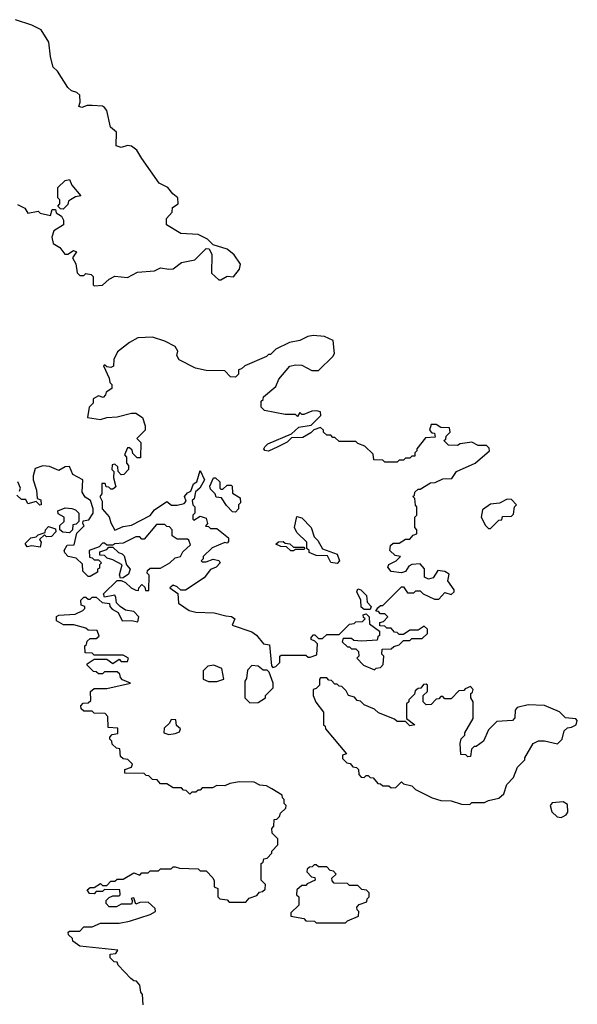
# Model space of a CAD drawing. Extents: x 2386423 to 2568864, y 578392 to 761999.
# Tile 142 of 256: x 2433176 to 2435862, y 664197 to 668943. Entities that reach past the tile are written whole.
import ezdxf

# ---------------------------------------------------------------- set-up
doc = ezdxf.new("R2010")
doc.units = 0

msp = doc.modelspace()

# ---------------------------------------------------------------- linework, layer by layer
at = {"layer": '0CON05XD'}
for points in [[(2433165, 668052.5), (2433200, 668035), (2433215, 668010), (2433265, 668020), (2433275, 668010), (2433325, 668000), (2433331.7, 668028.3), (2433348.3, 668028.3), (2433351.7, 668011.7), (2433377, 667997), (2433387, 667977), (2433387.5, 667955), (2433340, 667925), (2433330, 667895), (2433337.5, 667865), (2433370, 667845), (2433393, 667813), (2433407, 667813), (2433435, 667830), (2433450, 667825), (2433430, 667795), (2433447, 667767), (2433453, 667723), (2433465, 667710), (2433485, 667710), (2433495, 667720), (2433520, 667715), (2433530, 667705), (2433530, 667665), (2433535, 667660), (2433575, 667663.3), (2433607, 667693), (2433635, 667707.5), (2433695, 667700), (2433743.6, 667726.4), (2433825, 667732.5), (2433855, 667747.5), (2433895, 667740), (2433915, 667742.5), (2433955, 667772.5), (2434020, 667785), (2434075, 667840), (2434088.3, 667838.3), (2434101.7, 667811.7), (2434100.7, 667720.7), (2434135, 667690), (2434145, 667690), (2434175, 667707.5), (2434206.4, 667703.6), (2434235, 667740), (2434240, 667765), (2434209.3, 667809.3), (2434175, 667837.5), (2434108.3, 667858.3), (2434080, 667885), (2434035, 667907.5), (2433953, 667913), (2433883.8, 667953.8), (2433882.5, 667985), (2433910, 668015), (2433911.7, 668038.3), (2433940, 668055), (2433937.5, 668085), (2433913.6, 668103.6), (2433890, 668135), (2433847.5, 668155), (2433764, 668274), (2433740, 668315), (2433715, 668333.3), (2433695, 668337.5), (2433665, 668327.5), (2433640, 668335), (2433641.7, 668401.7), (2433613.3, 668425), (2433596.2, 668505), (2433585, 668520), (2433575, 668526.7), (2433525, 668530), (2433500.7, 668529.3), (2433475, 668520), (2433460, 668525), (2433467.5, 668545), (2433465, 668580), (2433451.7, 668591.7), (2433425, 668600), (2433407, 668617), (2433357.5, 668695), (2433337.5, 668715), (2433323.6, 668763.6), (2433316.7, 668835), (2433280, 668895), (2433235, 668917.1), (2433155, 668943.3)], [(2433385, 668030), (2433371.7, 668031.7), (2433360, 668045), (2433370, 668055), (2433370, 668075), (2433360, 668085), (2433360, 668135), (2433395, 668167.5), (2433415, 668172.5), (2433427.5, 668145), (2433470, 668095), (2433445, 668090), (2433420, 668075), (2433411.7, 668068.3), (2433408.3, 668051.7), (2433385, 668030)], [(2434885, 665810), (2434893, 665817), (2434915, 665820), (2434927.5, 665835), (2434930, 665875), (2434920, 665885), (2434921.7, 665908.3), (2434965, 665910), (2434978.3, 665921.7), (2435005, 665930), (2435025, 665950), (2435055, 665950), (2435065, 665960), (2435115, 665960), (2435140, 665985), (2435140, 666005), (2435125, 666020), (2435095, 666000), (2435055, 666000), (2435025, 665980), (2435005, 665980), (2434995, 665990), (2434981.7, 665991.7), (2434965, 666010), (2434945, 666010), (2434935, 666020), (2434911.7, 666021.7), (2434911.7, 666038.3), (2434928.3, 666041.7), (2434950, 666065), (2434935, 666080), (2434915, 666080), (2434905, 666090), (2434891.7, 666091.7), (2434901.7, 666108.3), (2434915, 666120), (2434925, 666120), (2435015, 666210), (2435025, 666210), (2435045, 666180), (2435075, 666180), (2435085, 666190), (2435105, 666190), (2435120, 666175), (2435175, 666150), (2435195, 666150), (2435225, 666182.5), (2435255, 666172.5), (2435270, 666185), (2435270, 666195), (2435238.3, 666238.3), (2435245, 666270), (2435225, 666283.3), (2435191.2, 666288.8), (2435167.7, 666252.3), (2435145, 666246.2), (2435126.4, 666256.4), (2435126.7, 666296.7), (2435105, 666320), (2435065, 666317.5), (2435050.7, 666309.3), (2435035, 666283.3), (2435015, 666276.7), (2434965, 666283.3), (2434950, 666305), (2434955, 666316.7), (2434990, 666335), (2435010, 666355), (2434985, 666360), (2434960, 666385), (2434961.7, 666408.3), (2434975, 666420), (2435005, 666420), (2435035, 666440), (2435055, 666440), (2435071.7, 666458.3), (2435090, 666465), (2435090, 666485), (2435080, 666495), (2435080, 666545), (2435090, 666555), (2435090, 666595), (2435083, 666603), (2435080, 666635), (2435070, 666645), (2435078.3, 666651.7), (2435080, 666665), (2435095, 666680), (2435105, 666680), (2435155, 666710), (2435177, 666713), (2435215, 666730), (2435258.3, 666731.7), (2435280, 666765), (2435370, 666805), (2435440, 666865), (2435438.3, 666878.3), (2435425, 666890), (2435385, 666890), (2435355, 666907.5), (2435298.3, 666898.3), (2435285, 666890), (2435241.7, 666891.7), (2435220, 666915), (2435228.3, 666921.7), (2435230, 666935), (2435250, 666955), (2435246.4, 666976.4), (2435205, 666977.5), (2435181.7, 666991.7), (2435158.3, 666991.7), (2435150, 666965), (2435161.7, 666951.7), (2435175, 666950), (2435178.3, 666931.7), (2435131.7, 666928.3), (2435090, 666875), (2435090, 666865), (2435080, 666855), (2435080, 666840), (2435065, 666840), (2435055, 666830), (2435035, 666830), (2435025, 666820), (2435005, 666820), (2434995, 666810), (2434935, 666810), (2434925, 666820), (2434881.7, 666821.7), (2434878.3, 666848.3), (2434838.3, 666888.3), (2434805, 666900), (2434795, 666910), (2434715, 666910), (2434695, 666930), (2434685, 666930), (2434675, 666940), (2434655, 666940), (2434640, 666955), (2434640, 666965), (2434625, 666976.7), (2434593, 666967), (2434578.3, 666951.7), (2434540, 666930), (2434485, 666927.5), (2434465, 666907.5), (2434420, 666885), (2434375, 666863.8), (2434356.7, 666866.7), (2434352.5, 666875), (2434356.7, 666885), (2434371.2, 666898.8), (2434485, 666947.5), (2434521.4, 666978.6), (2434580.7, 666989.3), (2434626, 667035), (2434625, 667052.5), (2434608.3, 667058.3), (2434583.6, 667056.4), (2434545, 667040), (2434535, 667040), (2434525, 667050), (2434515, 667030), (2434505, 667040), (2434455, 667040), (2434355, 667060), (2434340, 667075), (2434340, 667105), (2434348.3, 667111.7), (2434350, 667125), (2434410, 667175), (2434425, 667210), (2434477, 667273), (2434505, 667280), (2434535, 667277.5), (2434583, 667253), (2434615, 667252.5), (2434685, 667320), (2434692.5, 667335), (2434686.4, 667396.4), (2434645, 667416.7), (2434589.3, 667420.7), (2434563.6, 667416.4), (2434525, 667397.5), (2434475, 667387.5), (2434410, 667355), (2434385, 667330), (2434375, 667330), (2434365, 667320), (2434260, 667275), (2434245, 667260), (2434230, 667255), (2434230, 667235), (2434215, 667220), (2434191.7, 667221.7), (2434165, 667250), (2434075, 667252.5), (2434023, 667263), (2433943.6, 667303.6), (2433932.5, 667325), (2433937.5, 667345), (2433925, 667367.5), (2433875, 667393.3), (2433815, 667412.5), (2433745, 667410), (2433705, 667387.5), (2433647, 667343), (2433630, 667305), (2433627.5, 667272.5), (2433615, 667267.5), (2433595, 667270), (2433585, 667280), (2433580, 667275), (2433607.5, 667215), (2433610, 667195), (2433620, 667185), (2433620, 667165), (2433591.7, 667148.3), (2433590, 667135), (2433578.3, 667121.7), (2433555, 667130), (2433530, 667115), (2433530, 667095), (2433510, 667075), (2433502.5, 667025), (2433565, 667016.7), (2433595, 667026.2), (2433645, 667028.8), (2433713.9, 667046.1), (2433736.1, 667046.1), (2433767.5, 667025), (2433780, 666985), (2433780, 666965), (2433740, 666925), (2433760, 666905), (2433758.3, 666831.7), (2433741.7, 666831.7), (2433721.7, 666851.7), (2433718.3, 666868.3), (2433705, 666880), (2433695, 666880), (2433680, 666845), (2433690, 666835), (2433690, 666805), (2433700, 666795), (2433700, 666775), (2433678.3, 666751.7), (2433665, 666750), (2433650, 666765), (2433648.3, 666788.3), (2433635, 666800), (2433621.7, 666798.3), (2433620, 666775), (2433630, 666765), (2433627.5, 666735), (2433638.3, 666691.7), (2433625, 666680), (2433615, 666680), (2433605, 666690), (2433591.7, 666691.7), (2433588.3, 666708.3), (2433571.7, 666708.3), (2433571.7, 666658.3), (2433562.5, 666645), (2433573, 666623), (2433572.5, 666585), (2433607.1, 666547.1), (2433615, 666517.5), (2433635, 666482.5), (2433675, 666500), (2433715, 666506.7), (2433805, 666553.3), (2433825, 666580), (2433885, 666620), (2433907, 666603), (2433935, 666602.5), (2433968.3, 666611.7), (2433977.5, 666622.5), (2433970, 666645), (2433985, 666663.3), (2434000, 666670), (2434013.6, 666706.4), (2434030, 666715), (2434045, 666770), (2434066.7, 666725), (2434043.3, 666685), (2434023.3, 666666.7), (2434016.2, 666633.8), (2434007.5, 666625), (2434010, 666605), (2434020, 666595), (2434020, 666565), (2434010, 666555), (2434010, 666535), (2434015, 666530), (2434045, 666550), (2434075, 666540), (2434080, 666515), (2434071.7, 666501.7), (2434085, 666500), (2434095, 666490), (2434125, 666490), (2434182.5, 666445), (2434181.7, 666428.3), (2434175, 666420), (2434165, 666422.5), (2434103, 666397), (2434060, 666355), (2434060, 666345), (2434050, 666335), (2434055, 666330), (2434075, 666330), (2434107.5, 666342.5), (2434135, 666336.7), (2434142.5, 666325), (2434122.5, 666305), (2434095, 666293.3), (2434065, 666253.3), (2433975, 666193.3), (2433953, 666193), (2433935, 666210), (2433915, 666217.5), (2433900, 666205), (2433937, 666177), (2433941.2, 666131.2), (2433992.5, 666095), (2434025, 666086.7), (2434113.6, 666083.6), (2434169.5, 666069.5), (2434196.4, 666066.4), (2434212.5, 666055), (2434200, 666025), (2434295, 665992.5), (2434316.7, 665976.7), (2434350, 665935), (2434380, 665930), (2434388.3, 665828.3), (2434395, 665820), (2434410, 665825), (2434430, 665845), (2434430, 665875), (2434435, 665880), (2434555, 665880), (2434565, 665870), (2434575, 665870), (2434608.3, 665881.7), (2434610, 665935), (2434598.3, 665948.3), (2434580, 665955), (2434580, 665965), (2434591.7, 665978.3), (2434598.3, 665978.3), (2434615, 665960), (2434635, 665960), (2434655, 665980), (2434715, 665980), (2434765, 666030), (2434787, 666033), (2434795, 666040), (2434828.3, 666041.7), (2434840, 666055), (2434831.7, 666061.7), (2434830, 666075), (2434845, 666080), (2434860, 666065), (2434861.7, 666031.7), (2434910, 665995), (2434910, 665975), (2434901.7, 665968.3), (2434898.3, 665951.7), (2434825, 665947.5), (2434785, 665950), (2434775, 665960), (2434735, 665960), (2434730, 665945), (2434755, 665920), (2434765, 665920), (2434775, 665910), (2434795, 665910), (2434808.3, 665898.3), (2434810, 665875), (2434800, 665865), (2434831.7, 665831.7), (2434885, 665810)], [(2434390, 665235), (2434365, 665250), (2434333, 665253), (2434305, 665267.5), (2434235, 665270), (2434188.3, 665261.7), (2434165, 665250), (2434125, 665252.5), (2434105, 665240), (2434055, 665240), (2434045, 665230), (2434035, 665230), (2434025, 665220), (2434005, 665220), (2433995, 665210), (2433978.3, 665228.3), (2433965, 665230), (2433955, 665240), (2433915, 665240), (2433885, 665260), (2433855, 665260), (2433838.3, 665278.3), (2433815, 665280), (2433798.3, 665298.3), (2433785, 665300), (2433775, 665310), (2433681.7, 665311.7), (2433681.7, 665328.3), (2433715, 665340), (2433720, 665355), (2433697, 665377), (2433675, 665380), (2433661.7, 665391.7), (2433658.3, 665428.3), (2433641.7, 665431.7), (2433621.7, 665451.7), (2433620, 665465), (2433610, 665475), (2433610, 665485), (2433621.7, 665498.3), (2433648.3, 665501.7), (2433648.3, 665528.3), (2433601.7, 665531.7), (2433600, 665585), (2433588.3, 665598.3), (2433535, 665600), (2433525, 665610), (2433485, 665610), (2433471.7, 665621.7), (2433470, 665635), (2433481.7, 665648.3), (2433505, 665650), (2433518.3, 665661.7), (2433517.5, 665705), (2433535, 665720), (2433595, 665720), (2433710, 665745), (2433671.7, 665761.7), (2433661.7, 665771.7), (2433658.3, 665788.3), (2433645, 665800), (2433585, 665800), (2433575, 665790), (2433555, 665790), (2433545, 665800), (2433531.7, 665801.7), (2433501.7, 665831.7), (2433501.7, 665838.3), (2433535, 665860), (2433595, 665860), (2433625, 665840), (2433655, 665860), (2433665, 665850), (2433695, 665850), (2433700, 665865), (2433675, 665880), (2433535, 665880), (2433525, 665890), (2433491.7, 665891.7), (2433490, 665925), (2433498.3, 665931.7), (2433501.7, 665948.3), (2433515, 665960), (2433545, 665960), (2433558.3, 665971.7), (2433548.3, 665998.3), (2433505, 666000), (2433495, 666010), (2433436.4, 666026.4), (2433387, 666027), (2433353.3, 666045), (2433353.8, 666066.2), (2433365, 666072.5), (2433443, 666077), (2433480, 666095), (2433490, 666105), (2433490, 666115), (2433471.7, 666121.7), (2433470, 666145), (2433485, 666160), (2433495, 666160), (2433505, 666150), (2433515, 666150), (2433525, 666160), (2433545, 666160), (2433573.3, 666133.3), (2433608.3, 666128.3), (2433610, 666115), (2433621.7, 666101.7), (2433650, 666085), (2433670, 666045), (2433715, 666047.5), (2433745, 666040), (2433750, 666065), (2433725, 666090), (2433685, 666097.5), (2433660, 666115), (2433641.7, 666131.7), (2433638.3, 666158.3), (2433635, 666170), (2433585, 666160), (2433580, 666175), (2433645, 666240), (2433665, 666240), (2433685, 666230), (2433712.5, 666205), (2433735, 666193.8), (2433747.5, 666192.5), (2433750, 666205), (2433765, 666220), (2433778.3, 666208.3), (2433781.7, 666191.7), (2433798.3, 666191.7), (2433800, 666265), (2433790, 666275), (2433791.7, 666288.3), (2433805, 666300), (2433855, 666300), (2433900, 666325), (2433925, 666350), (2433950, 666355), (2433961.7, 666378.3), (2433998.3, 666411.7), (2433990, 666435), (2433985, 666440), (2433935, 666440), (2433910, 666455), (2433910, 666485), (2433898.3, 666498.3), (2433885, 666500), (2433875, 666510), (2433835, 666510), (2433775, 666440), (2433765, 666440), (2433755, 666450), (2433735, 666450), (2433675, 666420), (2433635, 666417.5), (2433625, 666410), (2433595, 666410), (2433585, 666420), (2433575, 666420), (2433558.3, 666401.7), (2433510, 666385), (2433511.7, 666351.7), (2433525, 666350), (2433535, 666340), (2433555, 666340), (2433570, 666325), (2433560, 666315), (2433560, 666300), (2433550, 666295), (2433550, 666280), (2433515, 666260), (2433505, 666260), (2433480, 666285), (2433478.3, 666318.3), (2433448.3, 666348.3), (2433410, 666355), (2433393, 666373), (2433390, 666385), (2433405, 666410), (2433438.3, 666411.7), (2433451.7, 666468.3), (2433487, 666503), (2433480, 666515), (2433481.7, 666528.3), (2433508.3, 666531.7), (2433530, 666565), (2433530, 666585), (2433517.5, 666625), (2433491.2, 666641.2), (2433477.5, 666665), (2433480, 666725), (2433431.7, 666751.7), (2433415, 666790), (2433395, 666787.5), (2433365, 666770), (2433319.3, 666789.3), (2433287, 666793), (2433250, 666780), (2433240, 666745), (2433240, 666725), (2433257.5, 666675), (2433260, 666635), (2433278.3, 666628.3), (2433280, 666605), (2433273, 666603), (2433255, 666620), (2433215, 666610), (2433205, 666630), (2433185, 666630), (2433161.7, 666651.7)], [(2434215, 666570), (2434201.7, 666571.7), (2434171.7, 666601.7), (2434148.3, 666638.3), (2434121.7, 666641.7), (2434118.3, 666658.3), (2434095, 666680), (2434092.5, 666695), (2434110, 666735), (2434120, 666735), (2434140, 666715), (2434140, 666685), (2434145, 666680), (2434155, 666680), (2434175, 666700), (2434195, 666700), (2434200, 666695), (2434201.7, 666661.7), (2434238.3, 666638.3), (2434240, 666615), (2434230, 666605), (2434230, 666585), (2434215, 666570)], [(2433175, 666670), (2433180, 666685), (2433167.5, 666715)], [(2435445, 666490), (2435485, 666530), (2435498.3, 666531.7), (2435501.7, 666548.3), (2435545, 666550), (2435555, 666560), (2435560, 666595), (2435570, 666605), (2435545, 666630), (2435525, 666632.5), (2435487, 666613), (2435445, 666607.5), (2435405, 666580), (2435400, 666545), (2435420, 666505), (2435435, 666490), (2435445, 666490)], [(2433415, 666470), (2433383, 666473), (2433370, 666485), (2433370, 666505), (2433390, 666525), (2433390, 666545), (2433361.7, 666561.7), (2433360, 666575), (2433395, 666590), (2433427, 666587), (2433445, 666580), (2433460, 666565), (2433460, 666525), (2433448.3, 666511.7), (2433431.7, 666508.3), (2433430, 666485), (2433415, 666470)], [(2434705, 666322), (2434675, 666326.7), (2434658.8, 666358.8), (2434605, 666361.2), (2434570, 666375), (2434570, 666385), (2434560, 666395), (2434560, 666425), (2434511.7, 666471.7), (2434500, 666495), (2434511.7, 666548.3), (2434535, 666542.5), (2434580, 666495), (2434595, 666450), (2434613, 666433), (2434635, 666392.5), (2434706.2, 666366.2), (2434716.2, 666335), (2434705, 666322)], [(2433275, 666400), (2433235, 666407.5), (2433212.5, 666402.5), (2433201.7, 666418.3), (2433230, 666445), (2433255, 666450), (2433265, 666460), (2433298.3, 666471.7), (2433300, 666485), (2433315, 666500), (2433348.3, 666488.3), (2433350, 666475), (2433328.3, 666451.7), (2433305, 666450), (2433295, 666460), (2433271.7, 666438.3), (2433280, 666425), (2433275, 666400)], [(2433661.7, 666251.7), (2433657, 666267), (2433670, 666315), (2433625, 666340), (2433597.5, 666347.5), (2433585, 666360), (2433561.7, 666361.7), (2433561.7, 666378.3), (2433595, 666390), (2433605, 666400), (2433625, 666400), (2433652.5, 666375), (2433669.3, 666369.3), (2433678.8, 666358.8), (2433690, 666315), (2433707.5, 666295), (2433699.3, 666270.7), (2433675, 666252.5), (2433661.7, 666251.7)], [(2434483, 666383), (2434461.7, 666401.7), (2434433.6, 666403.6), (2434410, 666415), (2434423, 666427), (2434445, 666427.5), (2434455, 666420), (2434477, 666417), (2434495, 666400), (2434545, 666400), (2434550, 666395), (2434545, 666390), (2434505, 666390), (2434495, 666383.3), (2434483, 666383)], [(2434865, 666100), (2434835, 666100), (2434821.7, 666111.7), (2434820, 666145), (2434800, 666185), (2434805, 666200), (2434820, 666195), (2434847, 666167), (2434850, 666135), (2434870, 666115), (2434865, 666100)], [(2434085, 665753.3), (2434125, 665753.8), (2434160, 665765), (2434150, 665815), (2434111.7, 665831.7), (2434083, 665827), (2434060, 665805), (2434060, 665765), (2434085, 665753.3)], [(2434285, 665650), (2434325, 665652.5), (2434360, 665675), (2434360, 665685), (2434397, 665723), (2434397.5, 665745), (2434377.5, 665797.5), (2434367.5, 665807.5), (2434348.3, 665808.3), (2434325, 665827.5), (2434295, 665830), (2434273, 665807), (2434268.3, 665768.3), (2434260, 665755), (2434260, 665675), (2434285, 665650)], [(2435345, 665160), (2435355, 665170), (2435415, 665170), (2435435, 665180), (2435485, 665190), (2435508.3, 665211.7), (2435523, 665257), (2435555, 665290), (2435575, 665340), (2435610, 665375), (2435610, 665385), (2435650, 665455), (2435675, 665467.5), (2435705, 665467.5), (2435767, 665453), (2435790, 665475), (2435800, 665515), (2435815, 665530), (2435835, 665532.5), (2435857.5, 665545), (2435862.5, 665565), (2435855, 665572.5), (2435805, 665577.5), (2435776.1, 665606.1), (2435705, 665637.5), (2435625, 665640), (2435573, 665627), (2435562.5, 665615), (2435561.7, 665578.3), (2435550, 665565), (2435475, 665560), (2435435, 665520), (2435410, 665465), (2435375, 665440), (2435365, 665440), (2435353, 665427), (2435348.3, 665391.7), (2435335, 665390), (2435325, 665400), (2435301.7, 665401.7), (2435297.5, 665455), (2435303, 665477), (2435320, 665495), (2435320, 665505), (2435360, 665575), (2435360, 665655), (2435350, 665675), (2435350, 665695), (2435358.3, 665701.7), (2435360, 665715), (2435348.3, 665728.3), (2435321.7, 665718.3), (2435315, 665710), (2435291.7, 665708.3), (2435255, 665670), (2435225, 665670), (2435215, 665680), (2435205, 665680), (2435195, 665670), (2435181.7, 665668.3), (2435158.3, 665641.7), (2435135, 665640), (2435120, 665655), (2435120, 665685), (2435140, 665705), (2435140, 665735), (2435135, 665740), (2435121.7, 665738.3), (2435108.3, 665721.7), (2435095, 665720), (2435081.7, 665708.3), (2435078.3, 665691.7), (2435050, 665665), (2435050, 665655), (2435040, 665645), (2435040, 665575), (2435080, 665545), (2435055, 665540), (2435035, 665560), (2434995, 665560), (2434981.7, 665571.7), (2434905, 665602.5), (2434885, 665620), (2434835, 665640), (2434818.3, 665658.3), (2434801.7, 665661.7), (2434788.3, 665678.3), (2434760, 665685), (2434748.3, 665708.3), (2434728.3, 665728.3), (2434715, 665730), (2434705, 665740), (2434695, 665740), (2434678.3, 665758.3), (2434665, 665760), (2434655, 665770), (2434625, 665770), (2434620, 665765), (2434620, 665735), (2434605, 665720), (2434590, 665715), (2434590, 665685), (2434603, 665653), (2434640, 665605), (2434640, 665545), (2434648.3, 665538.3), (2434650, 665525), (2434750, 665405), (2434731.7, 665398.3), (2434731.7, 665381.7), (2434751.7, 665361.7), (2434768.3, 665358.3), (2434781.7, 665341.7), (2434798.3, 665338.3), (2434808.3, 665328.3), (2434810, 665305), (2434821.7, 665291.7), (2434835, 665290), (2434845, 665300), (2434855, 665300), (2434865, 665290), (2434878.3, 665288.3), (2434901.7, 665261.7), (2434915, 665260), (2434925, 665250), (2434955, 665250), (2434965, 665240), (2434988.3, 665241.7), (2435015, 665270), (2435025, 665260), (2435065, 665250), (2435083, 665233), (2435163, 665193), (2435205, 665180), (2435255, 665177.5), (2435305, 665162.5), (2435345, 665160)], [(2433895, 665497.5), (2433925, 665502.5), (2433945, 665510), (2433950, 665525), (2433931.7, 665541.7), (2433928.3, 665568.3), (2433905, 665570), (2433898.3, 665551.7), (2433871.7, 665528.3), (2433870, 665505), (2433895, 665497.5)], [(2433770, 664195), (2433767.5, 664245), (2433760, 664255), (2433755, 664290), (2433738.3, 664308.3), (2433725, 664310), (2433711.7, 664321.7), (2433650, 664385), (2433645, 664400), (2433631.7, 664401.7), (2433611.7, 664421.7), (2433611.7, 664438.3), (2433638.3, 664441.7), (2433648.3, 664458.3), (2433465, 664477.5), (2433431.7, 664501.7), (2433430, 664515), (2433411.7, 664531.7), (2433410, 664545), (2433415, 664550), (2433465, 664550), (2433485, 664570), (2433525, 664570), (2433565, 664587.5), (2433655, 664587.5), (2433705, 664597.5), (2433805, 664630), (2433830, 664645), (2433828.3, 664658.3), (2433795, 664690), (2433755, 664687.5), (2433735, 664680), (2433725, 664710), (2433713, 664707), (2433720, 664695), (2433715, 664680), (2433665, 664680), (2433643, 664667), (2433607.5, 664667.5), (2433593, 664683), (2433593, 664697), (2433607.5, 664712.5), (2433625, 664720), (2433655, 664720), (2433660, 664725), (2433658.3, 664748.3), (2433585, 664750), (2433575, 664740), (2433545, 664740), (2433535, 664730), (2433511.7, 664731.7), (2433501.7, 664748.3), (2433515, 664760), (2433535, 664760), (2433565, 664780), (2433575, 664770), (2433595, 664770), (2433615, 664790), (2433635, 664790), (2433645, 664800), (2433675, 664800), (2433725, 664830), (2433755, 664820), (2433765, 664830), (2433795, 664830), (2433805, 664840), (2433845, 664840), (2433855, 664850), (2433905, 664850), (2433915, 664860), (2433925, 664860), (2433945, 664852.5), (2434035, 664850), (2434045, 664840), (2434075, 664840), (2434107, 664807), (2434113, 664793), (2434113, 664763), (2434130, 664755), (2434130, 664715), (2434140, 664705), (2434175, 664700), (2434185, 664690), (2434265, 664690), (2434281.7, 664708.3), (2434318.3, 664721.7), (2434331.7, 664738.3), (2434345, 664740), (2434358.3, 664751.7), (2434360, 664775), (2434340, 664795), (2434340, 664875), (2434348.3, 664881.7), (2434351.7, 664898.3), (2434368.3, 664901.7), (2434390, 664925), (2434390, 664935), (2434420, 664965), (2434420, 664995), (2434391.7, 665021.7), (2434390, 665045), (2434400, 665055), (2434401.7, 665088.3), (2434415, 665090), (2434428.3, 665101.7), (2434431.7, 665118.3), (2434458.3, 665141.7), (2434460, 665155), (2434450, 665165), (2434450, 665185), (2434441.7, 665191.7), (2434440, 665205), (2434390, 665235)], [(2435785, 665097.5), (2435795, 665102.5), (2435809.3, 665110.7), (2435816.4, 665123.6), (2435815, 665160), (2435795, 665172.5), (2435741.2, 665168.8), (2435732.5, 665155), (2435740, 665125), (2435765, 665100), (2435785, 665097.5)], [(2434745, 664590), (2434755, 664600), (2434808.3, 664621.7), (2434810, 664645), (2434801.7, 664651.7), (2434800, 664665), (2434811.7, 664678.3), (2434848.3, 664691.7), (2434850, 664705), (2434860, 664715), (2434860, 664735), (2434847, 664747), (2434825, 664750), (2434805, 664770), (2434765, 664770), (2434755, 664780), (2434691.7, 664781.7), (2434681.7, 664791.7), (2434680, 664805), (2434700, 664825), (2434688.3, 664838.3), (2434671.7, 664841.7), (2434655, 664860), (2434615, 664860), (2434605, 664870), (2434595, 664870), (2434585, 664860), (2434571.7, 664858.3), (2434561.7, 664848.3), (2434560, 664835), (2434581.7, 664811.7), (2434598.3, 664808.3), (2434600, 664795), (2434561.7, 664778.3), (2434555, 664770), (2434535, 664770), (2434511.7, 664748.3), (2434510, 664725), (2434520, 664715), (2434520, 664675), (2434481.7, 664638.3), (2434481.7, 664621.7), (2434545, 664610), (2434555, 664600), (2434597, 664597), (2434605, 664590), (2434745, 664590)]]:
    msp.add_lwpolyline(points, dxfattribs=at)

doc.saveas('drawing.dxf')
